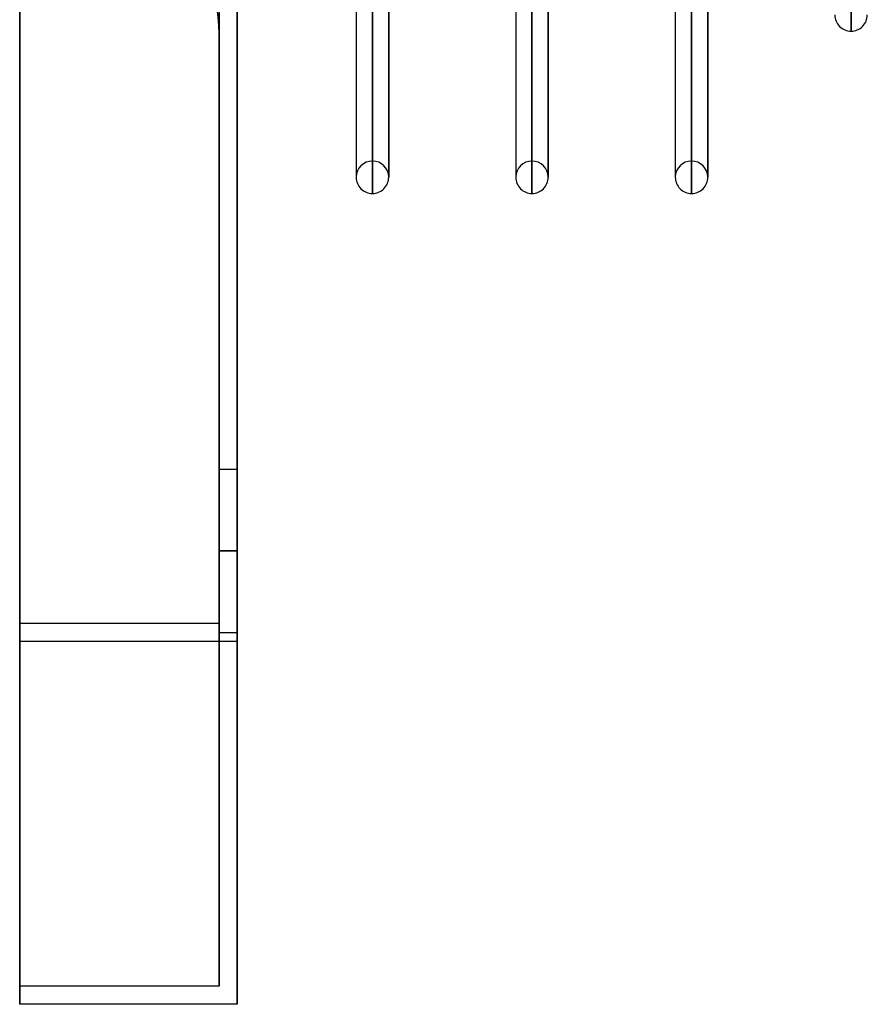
# Model space of a CAD drawing. Header units: millimetres. Extents: x -86 to 92, y -242 to 242.
# Tile 1 of 81: x -12 to 35, y -242 to -188. Entities that reach past the tile are written whole.
import ezdxf

# ---------------------------------------------------------------- set-up
doc = ezdxf.new("R2010")
doc.units = ezdxf.units.MM
doc.layers.add('MAIN-1', color=7, linetype='Continuous')

msp = doc.modelspace()

# ---------------------------------------------------------------- linework, layer by layer
at = {"layer": 'MAIN-1'}
for p, q in [((-12, -222.5), (-12, 222.5)), ((-12, 222.5), (-12, -222.5)), ((0, 222.5), (0, -222.5)), ((0, -222.5), (0, 222.5)), ((-12, -221.5), (-12, 221.5)), ((-12, 221.5), (-12, -221.5)), ((-1, 221.5), (-1, -221.5)), ((-1, -221.5), (-1, 221.5)), ((-1, -189), (-1, 0)), ((33.857, -137.187), (33.857, -188.845)), ((33.857, -188.845), (33.857, -137.402)), ((7.457, -196.005), (7.457, -142.065)), ((16.257, -196.005), (16.257, -142.065)), ((25.057, -196.005), (25.057, -142.216)), ((6.562, -142.973), (6.562, -196.678)), ((8.352, -196.678), (8.352, -142.973)), ((15.362, -142.973), (15.362, -196.678)), ((17.152, -196.678), (17.152, -142.973)), ((24.162, -142.973), (24.162, -196.678)), ((25.952, -196.678), (25.952, -142.881)), ((25.952, -143.087), (25.952, -196.9)), ((6.562, -143.42), (6.562, -196.9)), ((7.457, -143.41), (7.457, -197.795)), ((7.457, -197.795), (7.457, -143.42)), ((8.352, -143.42), (8.352, -196.9)), ((15.362, -143.42), (15.362, -196.9)), ((16.257, -143.41), (16.257, -197.795)), ((16.257, -197.795), (16.257, -143.42)), ((17.152, -143.42), (17.152, -196.9)), ((24.162, -143.42), (24.162, -196.9)), ((25.057, -143.41), (25.057, -197.795)), ((25.057, -197.795), (25.057, -143.42)), ((6.562, -196.678), (6.562, -196.9)), ((8.352, -196.9), (8.352, -196.678)), ((15.362, -196.678), (15.362, -196.9)), ((17.152, -196.9), (17.152, -196.678)), ((24.162, -196.678), (24.162, -196.9)), ((25.952, -196.9), (25.952, -196.678)), ((-1, -217.5), (-1, -213)), ((-1, -217.5), (-1, -213)), ((-1, -213), (0, -213)), ((-1, -213), (0, -213)), ((0, -213), (0, -217.5)), ((0, -213), (0, -217.5)), ((-1, -217.5), (0, -217.5)), ((0, -217.5), (-1, -217.5)), ((-1, -217.5), (0, -217.5)), ((0, -217.5), (-1, -217.5)), ((-1, -222), (-1, -217.5)), ((-1, -222), (-1, -217.5)), ((0, -217.5), (0, -222)), ((0, -217.5), (0, -222)), ((-12, -241.5), (-12, -221.5)), ((-12, -221.5), (-12, -241.5)), ((-1, -221.5), (-12, -221.5)), ((-1, -221.5), (-12, -221.5)), ((-1, -221.5), (-1, -241.5)), ((-1, -241.5), (-1, -221.5)), ((-1, -222), (0, -222)), ((-1, -222), (0, -222)), ((-12, -242.5), (-12, -222.5)), ((-12, -222.5), (-12, -242.5)), ((0, -222.5), (-12, -222.5)), ((0, -222.5), (-12, -222.5)), ((0, -222.5), (0, -242.5)), ((0, -242.5), (0, -222.5)), ((-12, -241.5), (-12, -241.5)), ((-1, -241.5), (-12, -241.5)), ((-1, -241.5), (-12, -241.5)), ((-1, -241.5), (-1, -241.5)), ((-12, -242.5), (-12, -242.5)), ((0, -242.5), (-12, -242.5)), ((0, -242.5), (-12, -242.5)), ((0, -242.5), (0, -242.5))]:
    msp.add_line(p, q, dxfattribs=at)
for centre, radius, start, end in [((-10, -189), 9, 0, 90), ((33.857, -187.95), 0.895, 179.9998, 269.9998), ((33.857, -187.95), 0.895, 269.9998, 0.0002), ((7.457, -196.9), 0.895, 90, 179.9996), ((7.457, -196.9), 0.895, 0.0004, 90), ((16.257, -196.9), 0.895, 90, 179.9996), ((16.257, -196.9), 0.895, 0.0004, 90), ((25.057, -196.9), 0.895, 89.9999, 179.9996), ((25.057, -196.9), 0.895, 0.0004, 89.9999), ((7.457, -196.9), 0.895, 179.9996, 270), ((7.457, -196.9), 0.895, 270, 0.0004), ((16.257, -196.9), 0.895, 179.9996, 270), ((16.257, -196.9), 0.895, 270, 0.0004), ((25.057, -196.9), 0.895, 179.9996, 270.0001), ((25.057, -196.9), 0.895, 270.0001, 0.0004)]:
    msp.add_arc(centre, radius, start, end, dxfattribs=at)

doc.saveas('drawing.dxf')
